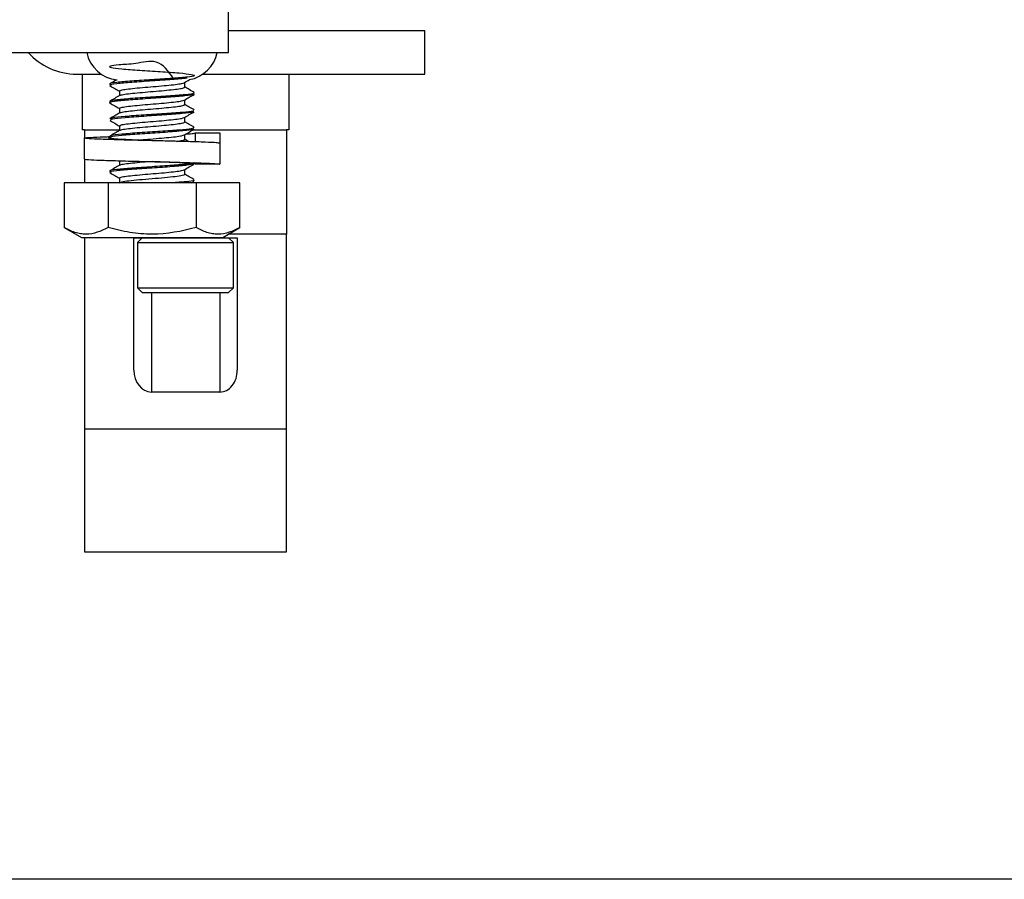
# Model space of a CAD drawing. Header units: inches. Extents: x 0.2 to 10.8, y 0.2 to 8.2.
# Tile 24 of 58: x 4.502 to 4.619, y 6.575 to 6.678. Entities that reach past the tile are written whole.
import ezdxf

# ---------------------------------------------------------------- set-up
doc = ezdxf.new("R2010")
doc.units = ezdxf.units.IN
doc.header["$MEASUREMENT"] = 0

msp = doc.modelspace()

# ---------------------------------------------------------------- linework, layer by layer
for p, q in [((4.526622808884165, 6.674326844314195), (4.526622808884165, 6.679535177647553)), ((4.526622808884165, 6.676931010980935), (4.550101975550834, 6.676931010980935)), ((4.550101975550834, 6.671722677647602), (4.550101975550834, 6.676931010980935)), ((4.498747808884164, 6.674326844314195), (4.526622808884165, 6.674326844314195)), ((4.508435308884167, 6.671722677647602), (4.509081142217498, 6.671722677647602)), ((4.509081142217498, 6.671722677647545), (4.509081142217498, 6.665056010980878)), ((4.509081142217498, 6.671722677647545), (4.511371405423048, 6.671722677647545)), ((4.523540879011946, 6.671722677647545), (4.533831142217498, 6.671722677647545)), ((4.533831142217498, 6.671722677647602), (4.550101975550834, 6.671722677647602)), ((4.533831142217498, 6.671722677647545), (4.533831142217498, 6.665056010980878)), ((4.513549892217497, 6.669698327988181), (4.513549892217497, 6.669141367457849)), ((4.521362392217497, 6.670160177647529), (4.521362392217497, 6.670717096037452)), ((4.521362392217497, 6.668076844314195), (4.521362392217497, 6.66863378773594)), ((4.513549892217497, 6.667614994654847), (4.513549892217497, 6.667057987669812)), ((4.521362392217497, 6.665993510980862), (4.521362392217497, 6.666550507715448)), ((4.509372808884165, 6.665056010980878), (4.509081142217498, 6.665056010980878)), ((4.509372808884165, 6.665056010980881), (4.509372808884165, 6.664070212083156)), ((4.509372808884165, 6.665056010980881), (4.513549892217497, 6.665056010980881)), ((4.513549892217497, 6.665531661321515), (4.513549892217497, 6.664974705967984)), ((4.522373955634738, 6.665056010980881), (4.533539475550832, 6.665056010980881)), ((4.533539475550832, 6.665056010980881), (4.533539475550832, 6.65255601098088)), ((4.533831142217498, 6.665056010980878), (4.533539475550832, 6.665056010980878)), ((4.509331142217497, 6.664063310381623), (4.509331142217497, 6.661563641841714)), ((4.512399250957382, 6.664095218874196), (4.512419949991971, 6.66408318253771)), ((4.521362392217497, 6.663910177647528), (4.521362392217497, 6.6644671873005)), ((4.521872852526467, 6.66363564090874), (4.521362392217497, 6.663933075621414)), ((4.522654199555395, 6.664676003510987), (4.525565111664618, 6.664676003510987)), ((4.522654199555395, 6.663610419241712), (4.522654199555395, 6.664676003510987)), ((4.525565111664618, 6.664676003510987), (4.525565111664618, 6.663440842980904)), ((4.517465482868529, 6.663750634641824), (4.517449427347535, 6.663751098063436)), ((4.525581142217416, 6.663438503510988), (4.525581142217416, 6.660938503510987)), ((4.509372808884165, 6.661556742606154), (4.509372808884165, 6.658701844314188)), ((4.513549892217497, 6.661364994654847), (4.513549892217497, 6.660808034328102)), ((4.521362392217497, 6.659743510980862), (4.521362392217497, 6.660300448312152)), ((4.525581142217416, 6.660938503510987), (4.522664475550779, 6.660938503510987)), ((4.513549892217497, 6.659281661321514), (4.513549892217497, 6.658701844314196)), ((4.506931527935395, 6.658701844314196), (4.5069315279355, 6.653382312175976)), ((4.512193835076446, 6.658701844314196), (4.506931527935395, 6.658701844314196)), ((4.512193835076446, 6.658701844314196), (4.512193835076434, 6.653382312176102)), ((4.522718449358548, 6.658701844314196), (4.512193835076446, 6.658701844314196)), ((4.522194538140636, 6.658701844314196), (4.522499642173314, 6.658879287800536)), ((4.522395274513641, 6.658920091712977), (4.522426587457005, 6.658878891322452)), ((4.522718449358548, 6.658701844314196), (4.522718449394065, 6.653382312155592)), ((4.5279807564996, 6.658701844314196), (4.522718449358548, 6.658701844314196)), ((4.527980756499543, 6.653382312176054), (4.5279807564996, 6.658701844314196)), ((4.5069315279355, 6.653382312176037), (4.508997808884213, 6.652189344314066)), ((4.525914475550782, 6.652189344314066), (4.527980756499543, 6.653382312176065)), ((4.508997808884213, 6.652189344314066), (4.517456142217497, 6.652189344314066)), ((4.509372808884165, 6.65218934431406), (4.509372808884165, 6.629222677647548)), ((4.515289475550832, 6.652139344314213), (4.527664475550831, 6.652139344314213)), ((4.515289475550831, 6.636301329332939), (4.515289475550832, 6.652139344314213)), ((4.516288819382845, 6.652139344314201), (4.515714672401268, 6.651565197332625)), ((4.517456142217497, 6.652189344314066), (4.525914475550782, 6.652189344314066)), ((4.533539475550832, 6.65255601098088), (4.526549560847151, 6.65255601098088)), ((4.52719761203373, 6.651565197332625), (4.526623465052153, 6.652139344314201)), ((4.527664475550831, 6.652139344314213), (4.527664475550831, 6.636301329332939)), ((4.533539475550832, 6.629222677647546), (4.533539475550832, 6.65255601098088)), ((4.515714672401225, 6.651565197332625), (4.515714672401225, 6.646151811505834)), ((4.515714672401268, 6.651565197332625), (4.52719761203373, 6.651565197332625)), ((4.527197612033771, 6.646151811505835), (4.527197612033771, 6.651565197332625)), ((4.515714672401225, 6.646151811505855), (4.516288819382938, 6.645577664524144)), ((4.515714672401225, 6.646151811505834), (4.527197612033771, 6.646151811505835)), ((4.52662346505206, 6.645577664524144), (4.527197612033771, 6.646151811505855)), ((4.516288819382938, 6.645577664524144), (4.52662346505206, 6.645577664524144)), ((4.517372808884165, 6.645577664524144), (4.517372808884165, 6.633679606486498)), ((4.525581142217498, 6.645577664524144), (4.525581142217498, 6.633679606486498)), ((4.525581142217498, 6.633679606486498), (4.517372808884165, 6.633679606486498)), ((4.533539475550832, 6.629222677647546), (4.509372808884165, 6.629222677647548)), ((4.509372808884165, 6.629222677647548), (4.509372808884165, 6.61455601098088)), ((4.533539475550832, 6.61455601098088), (4.533539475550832, 6.629222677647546)), ((4.509372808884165, 6.61455601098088), (4.533539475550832, 6.61455601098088)), ((4.71416447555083, 6.575368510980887), (4.40166447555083, 6.575368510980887))]:
    msp.add_line(p, q)
for centre, radius, start, end in [((4.508435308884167, 6.679535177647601), 0.007812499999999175, 221.8103148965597, 270.0000000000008), ((4.513726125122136, 6.675160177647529), 0.004166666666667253, 191.5369590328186, 263.6964499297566), ((4.521186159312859, 6.675160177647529), 0.004166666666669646, 280.0290199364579, 348.463040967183)]:
    msp.add_arc(centre, radius, start, end)
for centre, start_param, end_param in [((4.517372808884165, 6.636301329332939), 1.570796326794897, 3.141592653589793), ((4.525581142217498, 6.636301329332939), 3.141592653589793, 4.7123889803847)]:
    msp.add_ellipse(centre, major_axis=(0, 0.002621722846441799), ratio=0.7946428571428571, start_param=start_param, end_param=end_param)
for points, knots in [([(4.519992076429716, 6.67121883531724), (4.519397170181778, 6.67206937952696), (4.518296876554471, 6.673642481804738), (4.51538650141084, 6.672877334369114), (4.513377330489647, 6.672868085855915), (4.512262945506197, 6.672659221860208), (4.512394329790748, 6.672512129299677), (4.513713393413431, 6.672344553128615), (4.515919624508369, 6.67218067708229), (4.518489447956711, 6.672022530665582), (4.520813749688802, 6.67185451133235), (4.522343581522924, 6.671694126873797), (4.522723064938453, 6.671533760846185), (4.521856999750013, 6.671365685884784), (4.51994821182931, 6.671207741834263), (4.517460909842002, 6.671043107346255), (4.514945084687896, 6.670878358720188), (4.513121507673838, 6.670720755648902), (4.51225671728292, 6.670596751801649), (4.512437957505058, 6.670532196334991), (4.512467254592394, 6.670521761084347)], [0, 0, 0, 0, 0.06755155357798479, 0.1249382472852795, 0.182324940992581, 0.240318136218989, 0.2975365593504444, 0.3552548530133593, 0.4129731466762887, 0.4701915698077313, 0.5281847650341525, 0.5855714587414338, 0.642958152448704, 0.7009513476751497, 0.7581697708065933, 0.8158880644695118, 0.8736063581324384, 0.9308247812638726, 0.9888179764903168, 1, 1, 1, 1]), ([(4.521644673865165, 6.671219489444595), (4.521095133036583, 6.671167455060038), (4.519981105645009, 6.671061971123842), (4.517446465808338, 6.670898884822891), (4.514954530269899, 6.670734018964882), (4.513098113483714, 6.670576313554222), (4.512226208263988, 6.670439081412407), (4.51247901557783, 6.670361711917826), (4.512555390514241, 6.670338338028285)], [0, 0, 0, 0, 0.1801295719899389, 0.3651580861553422, 0.5501866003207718, 0.7336126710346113, 0.9195224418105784, 1, 1, 1, 1]), ([(4.513215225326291, 6.671029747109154), (4.513142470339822, 6.670987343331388), (4.512871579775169, 6.670829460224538), (4.512600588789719, 6.670672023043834), (4.512402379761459, 6.670556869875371)], [0, 0, 0, 0, 0.2685770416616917, 1, 1, 1, 1]), ([(4.521320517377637, 6.670692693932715), (4.521517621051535, 6.670807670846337), (4.521737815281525, 6.670936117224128), (4.521958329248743, 6.671064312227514), (4.521981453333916, 6.671077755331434)], [0, 0, 0, 0, 0.8951355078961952, 1, 1, 1, 1]), ([(4.51240566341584, 6.670341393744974), (4.512603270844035, 6.670226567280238), (4.512984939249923, 6.670004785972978), (4.513366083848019, 6.669782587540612), (4.513549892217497, 6.669675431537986)], [0, 0, 0, 0, 0.517746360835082, 1, 1, 1, 1]), ([(4.513549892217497, 6.669698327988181), (4.513593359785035, 6.669735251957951), (4.51368030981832, 6.669809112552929), (4.514357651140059, 6.669925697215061), (4.515355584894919, 6.670031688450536), (4.516600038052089, 6.670150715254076), (4.517939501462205, 6.670256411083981), (4.519226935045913, 6.670373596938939), (4.520302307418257, 6.670483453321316), (4.521062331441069, 6.670590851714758), (4.521224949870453, 6.67066192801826), (4.521300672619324, 6.670695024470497)], [0, 0, 0, 0, 0.1126663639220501, 0.2253713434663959, 0.3381257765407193, 0.4508339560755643, 0.5636048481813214, 0.6763132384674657, 0.789069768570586, 0.9017810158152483, 1, 1, 1, 1]), ([(4.513637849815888, 6.669162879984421), (4.513668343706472, 6.669185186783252), (4.513749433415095, 6.669244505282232), (4.514364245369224, 6.669345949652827), (4.515353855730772, 6.669451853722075), (4.516600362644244, 6.669570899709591), (4.51793993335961, 6.66967660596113), (4.519224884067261, 6.669793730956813), (4.520310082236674, 6.669903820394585), (4.521067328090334, 6.670015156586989), (4.521342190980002, 6.670104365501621), (4.521358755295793, 6.670150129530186), (4.521362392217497, 6.670160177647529)], [0, 0, 0, 0, 0.06782753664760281, 0.1803677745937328, 0.2929573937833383, 0.4055008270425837, 0.5181068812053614, 0.6306505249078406, 0.7432422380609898, 0.8557887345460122, 0.9683364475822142, 1, 1, 1, 1]), ([(4.522511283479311, 6.669514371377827), (4.52231310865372, 6.669629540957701), (4.52193009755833, 6.66985212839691), (4.521547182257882, 6.670075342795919), (4.521362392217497, 6.670183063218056)], [0, 0, 0, 0, 0.5174127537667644, 1, 1, 1, 1]), ([(4.522395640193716, 6.669336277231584), (4.522431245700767, 6.669315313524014), (4.522557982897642, 6.669240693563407), (4.521500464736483, 6.669105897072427), (4.519491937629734, 6.668945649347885), (4.516938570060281, 6.668785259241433), (4.514501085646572, 6.668617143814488), (4.512851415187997, 6.668459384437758), (4.512168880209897, 6.668336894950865), (4.512455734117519, 6.66827000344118), (4.512508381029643, 6.668257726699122)], [0, 0, 0, 0, 0.05941894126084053, 0.2115007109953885, 0.3619919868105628, 0.5124832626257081, 0.6645650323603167, 0.8146150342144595, 0.9659759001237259, 1, 1, 1, 1]), ([(4.522368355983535, 6.669516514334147), (4.522434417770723, 6.669483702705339), (4.522608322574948, 6.669397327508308), (4.521515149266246, 6.669250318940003), (4.519490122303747, 6.669089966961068), (4.516931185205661, 6.668929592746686), (4.514532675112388, 6.668761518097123), (4.512734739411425, 6.668603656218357), (4.512494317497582, 6.668494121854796), (4.51237366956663, 6.668439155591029)], [0, 0, 0, 0, 0.09320767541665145, 0.2453651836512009, 0.3959314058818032, 0.5464976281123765, 0.6986551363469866, 0.8487798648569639, 1, 1, 1, 1]), ([(4.513587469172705, 6.66916326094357), (4.513389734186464, 6.66904799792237), (4.512993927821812, 6.668817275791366), (4.512598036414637, 6.668587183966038), (4.512399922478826, 6.668472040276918)], [0, 0, 0, 0, 0.4995750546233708, 1, 1, 1, 1]), ([(4.513549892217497, 6.667614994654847), (4.513593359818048, 6.66765191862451), (4.513680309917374, 6.66772577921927), (4.514357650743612, 6.667842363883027), (4.515355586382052, 6.667948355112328), (4.516600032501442, 6.668067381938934), (4.517939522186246, 6.668173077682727), (4.519226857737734, 6.668290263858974), (4.520302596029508, 6.668400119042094), (4.521066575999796, 6.668508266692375), (4.521230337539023, 6.668580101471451), (4.52130751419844, 6.668613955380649)], [0, 0, 0, 0, 0.1124139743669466, 0.2248664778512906, 0.3373683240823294, 0.4498240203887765, 0.5623422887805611, 0.6747981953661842, 0.7873021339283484, 0.8997608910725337, 1, 1, 1, 1]), ([(4.52132412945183, 6.668611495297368), (4.521521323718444, 6.66872644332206), (4.521915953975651, 6.668956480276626), (4.522311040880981, 6.669186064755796), (4.522508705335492, 6.669300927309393)], [0, 0, 0, 0, 0.4996937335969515, 1, 1, 1, 1]), ([(4.512401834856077, 6.66826029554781), (4.512599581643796, 6.668145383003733), (4.51298244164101, 6.667922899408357), (4.513364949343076, 6.667699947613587), (4.513549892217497, 6.667592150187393)], [0, 0, 0, 0, 0.5164989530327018, 1, 1, 1, 1]), ([(4.522394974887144, 6.667396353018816), (4.522408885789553, 6.667364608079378), (4.522446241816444, 6.667279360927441), (4.521164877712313, 6.667136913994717), (4.519003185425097, 6.66697215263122), (4.516414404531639, 6.666814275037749), (4.514121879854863, 6.666646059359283), (4.512590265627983, 6.666496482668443), (4.512504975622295, 6.666399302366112), (4.512466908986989, 6.666355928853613)], [0, 0, 0, 0, 0.09292462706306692, 0.2495377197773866, 0.406150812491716, 0.5614075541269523, 0.7187665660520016, 0.874479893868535, 1, 1, 1, 1]), ([(4.513636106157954, 6.667078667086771), (4.51366688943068, 6.667101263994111), (4.513748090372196, 6.66716087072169), (4.514364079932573, 6.667262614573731), (4.515353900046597, 6.667368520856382), (4.51660035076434, 6.667487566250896), (4.517939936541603, 6.667593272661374), (4.519224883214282, 6.667710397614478), (4.520310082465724, 6.667820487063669), (4.521067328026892, 6.667931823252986), (4.52134219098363, 6.668021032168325), (4.521358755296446, 6.66806679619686), (4.521362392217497, 6.668076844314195)], [0, 0, 0, 0, 0.06865235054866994, 0.1810930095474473, 0.2935830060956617, 0.4060268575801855, 0.5185332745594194, 0.6309773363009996, 0.743469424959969, 0.8559163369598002, 0.9683644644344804, 1, 1, 1, 1]), ([(4.522512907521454, 6.667430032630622), (4.522314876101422, 6.667545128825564), (4.521931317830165, 6.667768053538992), (4.521547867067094, 6.667991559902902), (4.521362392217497, 6.668099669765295)], [0, 0, 0, 0, 0.5163007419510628, 1, 1, 1, 1]), ([(4.513585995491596, 6.66707902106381), (4.513388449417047, 6.666963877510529), (4.512993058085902, 6.666733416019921), (4.512597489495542, 6.666503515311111), (4.512399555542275, 6.666388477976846)], [0, 0, 0, 0, 0.499621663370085, 1, 1, 1, 1]), ([(4.512399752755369, 6.666178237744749), (4.512597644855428, 6.666063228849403), (4.51298112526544, 6.665840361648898), (4.513364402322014, 6.66561696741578), (4.513549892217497, 6.665508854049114)], [0, 0, 0, 0, 0.5160422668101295, 1, 1, 1, 1]), ([(4.522395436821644, 6.667252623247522), (4.522409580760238, 6.667220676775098), (4.522447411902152, 6.667135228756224), (4.521165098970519, 6.666992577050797), (4.519003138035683, 6.666827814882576), (4.51641437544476, 6.666669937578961), (4.514122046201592, 6.666501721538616), (4.512591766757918, 6.666352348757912), (4.512506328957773, 6.66625537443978), (4.512468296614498, 6.666212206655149)], [0, 0, 0, 0, 0.09351606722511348, 0.2501297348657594, 0.4067434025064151, 0.5620007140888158, 0.7193603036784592, 0.8750742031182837, 1, 1, 1, 1]), ([(4.513549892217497, 6.665531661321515), (4.513593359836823, 6.665568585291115), (4.513680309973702, 6.665642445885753), (4.514357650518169, 6.665759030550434), (4.515355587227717, 6.665865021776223), (4.516600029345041, 6.665984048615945), (4.51793953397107, 6.666089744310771), (4.519226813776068, 6.666206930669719), (4.520302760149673, 6.666316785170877), (4.52106903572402, 6.666425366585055), (4.521233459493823, 6.666497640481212), (4.521311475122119, 6.666531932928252)], [0, 0, 0, 0, 0.1122683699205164, 0.2245752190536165, 0.3369313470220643, 0.4492413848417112, 0.56161391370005, 0.6739241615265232, 0.7862823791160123, 0.8985954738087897, 0.9999999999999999, 0.9999999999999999, 0.9999999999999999, 0.9999999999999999]), ([(4.5213260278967, 6.666529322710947), (4.521523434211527, 6.666644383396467), (4.521918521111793, 6.666874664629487), (4.522313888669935, 6.667104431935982), (4.522511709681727, 6.667219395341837)], [0, 0, 0, 0, 0.4996528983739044, 1, 1, 1, 1]), ([(4.513587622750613, 6.664996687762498), (4.513390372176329, 6.664881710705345), (4.512995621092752, 6.664651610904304), (4.512600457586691, 6.664421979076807), (4.512402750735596, 6.66430709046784)], [0, 0, 0, 0, 0.4996834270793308, 1, 1, 1, 1]), ([(4.5224440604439, 6.665312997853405), (4.522406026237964, 6.66526981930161), (4.522320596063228, 6.665172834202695), (4.520790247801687, 6.665023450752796), (4.51849790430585, 6.664855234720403), (4.515909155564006, 6.664697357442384), (4.513747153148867, 6.664532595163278), (4.512464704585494, 6.664389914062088), (4.512502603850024, 6.664304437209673), (4.51251678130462, 6.664272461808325)], [0, 0, 0, 0, 0.1249424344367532, 0.2806382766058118, 0.4379796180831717, 0.5932189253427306, 0.7498144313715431, 0.9064099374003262, 1, 1, 1, 1]), ([(4.522445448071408, 6.665169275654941), (4.52240737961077, 6.665125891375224), (4.522322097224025, 6.665028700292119), (4.520790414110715, 6.664879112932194), (4.518497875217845, 6.664710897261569), (4.515909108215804, 6.664553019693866), (4.513747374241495, 6.664388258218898), (4.512465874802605, 6.664245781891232), (4.512503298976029, 6.664160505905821), (4.51251724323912, 6.664128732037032)], [0, 0, 0, 0, 0.1255366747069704, 0.2812319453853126, 0.4385727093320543, 0.5938114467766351, 0.7504063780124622, 0.9070013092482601, 1, 1, 1, 1]), ([(4.513638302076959, 6.664996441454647), (4.513668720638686, 6.665018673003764), (4.513749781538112, 6.665077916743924), (4.514364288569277, 6.665179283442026), (4.515353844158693, 6.665285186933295), (4.516600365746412, 6.665404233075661), (4.517939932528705, 6.665509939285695), (4.519224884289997, 6.665627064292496), (4.520310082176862, 6.665737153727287), (4.5210673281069, 6.665848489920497), (4.521342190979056, 6.665937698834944), (4.521358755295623, 6.665983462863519), (4.521362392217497, 6.665993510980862)], [0, 0, 0, 0, 0.06761336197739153, 0.1801794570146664, 0.2927949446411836, 0.4053642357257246, 0.517996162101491, 0.630565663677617, 0.7431832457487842, 0.8557556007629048, 0.9683291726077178, 1, 1, 1, 1]), ([(4.521326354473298, 6.664446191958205), (4.521523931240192, 6.664561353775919), (4.521919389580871, 6.664791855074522), (4.522315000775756, 6.665021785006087), (4.522512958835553, 6.66513683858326)], [0, 0, 0, 0, 0.4996146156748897, 1, 1, 1, 1]), ([(4.522511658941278, 6.665347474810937), (4.522313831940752, 6.665462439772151), (4.52193060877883, 6.66568514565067), (4.521547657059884, 6.66590835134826), (4.521362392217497, 6.666016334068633)], [0, 0, 0, 0, 0.5162187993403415, 1, 1, 1, 1]), ([(4.525581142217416, 6.663438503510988), (4.525491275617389, 6.663460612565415), (4.525311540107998, 6.663504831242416), (4.523909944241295, 6.663574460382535), (4.521847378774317, 6.663637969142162), (4.519562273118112, 6.663701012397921), (4.517144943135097, 6.663757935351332), (4.514713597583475, 6.663817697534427), (4.512282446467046, 6.663886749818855), (4.510432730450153, 6.663950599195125), (4.509378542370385, 6.664021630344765), (4.509224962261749, 6.664084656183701), (4.510039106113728, 6.664155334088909), (4.511197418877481, 6.664204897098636), (4.512200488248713, 6.664234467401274), (4.512437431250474, 6.664241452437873)], [0, 0, 0, 0, 0.08356866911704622, 0.167139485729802, 0.2507132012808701, 0.3342842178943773, 0.3891475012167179, 0.4727168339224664, 0.5562881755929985, 0.6398615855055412, 0.7234326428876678, 0.8070073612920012, 0.8905783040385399, 0.9741526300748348, 0.9999999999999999, 0.9999999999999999, 0.9999999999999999, 0.9999999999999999]), ([(4.517452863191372, 6.6637509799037), (4.516920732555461, 6.66377107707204), (4.515803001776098, 6.663813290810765), (4.514267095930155, 6.66388106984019), (4.513035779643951, 6.663944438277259), (4.512332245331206, 6.664015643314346), (4.512137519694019, 6.664068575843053), (4.512404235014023, 6.664103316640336), (4.512494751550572, 6.664115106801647)], [0, 0, 0, 0, 0.1675730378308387, 0.3519841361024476, 0.5364113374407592, 0.7208225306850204, 0.9052541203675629, 1, 1, 1, 1]), ([(4.515753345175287, 6.663817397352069), (4.516035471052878, 6.663844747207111), (4.516716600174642, 6.66391077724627), (4.51794382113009, 6.664006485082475), (4.519225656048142, 6.664123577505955), (4.520303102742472, 6.664233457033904), (4.521069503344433, 6.66434212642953), (4.521234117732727, 6.664414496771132), (4.521312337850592, 6.664448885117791)], [0, 0, 0, 0, 0.1260212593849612, 0.3042498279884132, 0.4823796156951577, 0.6605854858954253, 0.8387197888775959, 1, 1, 1, 1]), ([(4.520402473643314, 6.663676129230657), (4.520621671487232, 6.663705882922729), (4.521113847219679, 6.66377269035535), (4.521340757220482, 6.663854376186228), (4.521358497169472, 6.663900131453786), (4.521362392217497, 6.663910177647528)], [0, 0, 0, 0, 0.385251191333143, 0.8650235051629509, 1, 1, 1, 1]), ([(4.521514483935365, 6.664555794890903), (4.521608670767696, 6.664560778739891), (4.522115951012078, 6.664587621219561), (4.522496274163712, 6.664630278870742), (4.522612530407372, 6.664663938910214), (4.522654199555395, 6.664676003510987)], [0, 0, 0, 0, 0.1276139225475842, 0.6873149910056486, 1, 1, 1, 1]), ([(4.509435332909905, 6.661563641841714), (4.509407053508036, 6.661556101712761), (4.509296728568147, 6.66152668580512), (4.510053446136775, 6.661472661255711), (4.511626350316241, 6.661405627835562), (4.513916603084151, 6.661340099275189), (4.515981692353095, 6.66128568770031), (4.518082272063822, 6.661236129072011), (4.520198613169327, 6.661184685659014), (4.522632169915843, 6.661114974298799), (4.52447027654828, 6.661051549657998), (4.525442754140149, 6.660988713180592), (4.525541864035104, 6.660952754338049), (4.525581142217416, 6.660938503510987)], [0, 0, 0, 0, 0.03701506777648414, 0.1444049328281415, 0.2517974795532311, 0.359187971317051, 0.4665776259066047, 0.4999411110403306, 0.6073283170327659, 0.7147179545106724, 0.822111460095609, 0.9295011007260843, 0.9999999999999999, 0.9999999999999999, 0.9999999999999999, 0.9999999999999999]), ([(4.52244660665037, 6.661147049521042), (4.52247514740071, 6.661136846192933), (4.522655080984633, 6.661072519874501), (4.521790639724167, 6.660948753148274), (4.519966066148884, 6.660791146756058), (4.517456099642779, 6.660626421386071), (4.514946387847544, 6.66046169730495), (4.51312105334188, 6.660304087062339), (4.512256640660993, 6.660180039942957), (4.512438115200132, 6.660115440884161), (4.512467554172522, 6.660104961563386)], [0, 0, 0, 0, 0.02970730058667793, 0.1872880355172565, 0.3427635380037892, 0.4995973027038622, 0.6564310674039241, 0.8119065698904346, 0.9694873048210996, 1, 1, 1, 1]), ([(4.522500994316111, 6.660969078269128), (4.52230189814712, 6.660914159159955), (4.521902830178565, 6.660804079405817), (4.519933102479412, 6.660646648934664), (4.517463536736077, 6.660482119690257), (4.514949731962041, 6.660317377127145), (4.513100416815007, 6.660159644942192), (4.512228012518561, 6.660023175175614), (4.512476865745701, 6.659946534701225), (4.512550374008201, 6.6599238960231)], [0, 0, 0, 0, 0.154323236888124, 0.3093251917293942, 0.4656812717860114, 0.6220373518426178, 0.7770393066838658, 0.934140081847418, 1, 1, 1, 1]), ([(4.513594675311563, 6.660834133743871), (4.513397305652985, 6.660719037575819), (4.513002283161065, 6.660488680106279), (4.512606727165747, 6.660258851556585), (4.512408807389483, 6.660143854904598)], [0, 0, 0, 0, 0.4996415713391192, 0.9999999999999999, 0.9999999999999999, 0.9999999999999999, 0.9999999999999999]), ([(4.513549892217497, 6.659281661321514), (4.513593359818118, 6.659318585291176), (4.513680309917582, 6.659392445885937), (4.514357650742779, 6.659509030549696), (4.515355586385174, 6.659615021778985), (4.51660003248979, 6.659734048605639), (4.517939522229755, 6.659839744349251), (4.519226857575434, 6.659956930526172), (4.520302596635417, 6.660066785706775), (4.521066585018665, 6.660174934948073), (4.521230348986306, 6.660246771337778), (4.521307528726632, 6.660280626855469)], [0, 0, 0, 0, 0.1124134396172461, 0.2248654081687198, 0.3373667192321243, 0.4498218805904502, 0.5623396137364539, 0.6747949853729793, 0.7872983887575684, 0.8997566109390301, 1, 1, 1, 1]), ([(4.513646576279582, 6.660833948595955), (4.513675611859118, 6.660854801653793), (4.513756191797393, 6.660912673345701), (4.514364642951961, 6.661012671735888), (4.515355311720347, 6.661118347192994), (4.516285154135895, 6.661208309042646), (4.51683611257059, 6.661253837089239), (4.516947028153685, 6.661263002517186)], [0, 0, 0, 0, 0.1476246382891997, 0.4096899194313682, 0.6718701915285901, 0.9339429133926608, 0.9999999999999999, 0.9999999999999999, 0.9999999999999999, 0.9999999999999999]), ([(4.522664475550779, 6.660938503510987), (4.522616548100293, 6.660958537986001), (4.522515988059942, 6.661000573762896), (4.521692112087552, 6.661068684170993), (4.520403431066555, 6.6611318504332), (4.518914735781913, 6.661197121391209), (4.517884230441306, 6.661234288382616), (4.51745395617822, 6.661250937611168), (4.517452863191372, 6.661250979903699)], [0, 0, 0, 0, 0.1955277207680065, 0.4102508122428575, 0.6249976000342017, 0.8397240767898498, 0.9995928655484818, 1, 1, 1, 1]), ([(4.521323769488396, 6.660277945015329), (4.521521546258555, 6.660393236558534), (4.521917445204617, 6.660624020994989), (4.522313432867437, 6.660854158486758), (4.52251159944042, 6.660969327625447)], [0, 0, 0, 0, 0.4995637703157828, 1, 1, 1, 1]), ([(4.512401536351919, 6.659927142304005), (4.512599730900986, 6.659811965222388), (4.512982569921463, 6.659589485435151), (4.513365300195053, 6.659366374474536), (4.513549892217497, 6.659258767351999)], [0, 0, 0, 0, 0.5176968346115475, 1, 1, 1, 1]), ([(4.513549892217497, 6.658701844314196), (4.513549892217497, 6.658741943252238), (4.51364900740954, 6.658786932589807), (4.51404546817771, 6.65887717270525), (4.514341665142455, 6.65892216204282), (4.515046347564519, 6.659002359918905), (4.515482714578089, 6.659047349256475), (4.516439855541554, 6.659137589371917), (4.516957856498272, 6.659182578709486), (4.517954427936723, 6.659262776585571), (4.51847242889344, 6.65930776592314), (4.519429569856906, 6.659398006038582), (4.519865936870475, 6.659442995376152), (4.52057061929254, 6.659523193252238), (4.520866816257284, 6.659568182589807), (4.521263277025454, 6.65965842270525), (4.521362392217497, 6.659703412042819), (4.521362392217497, 6.659743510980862)], [0, 0, 0, 0, 0.125, 0.125, 0.25, 0.25, 0.375, 0.375, 0.5, 0.5, 0.625, 0.625, 0.75, 0.75, 0.875, 0.875, 1, 1, 1, 1]), ([(4.522504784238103, 6.659101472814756), (4.522306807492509, 6.659216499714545), (4.521925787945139, 6.659437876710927), (4.521545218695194, 6.659659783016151), (4.521362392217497, 6.659766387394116)], [0, 0, 0, 0, 0.5195973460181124, 1, 1, 1, 1]), ([(4.522395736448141, 6.659063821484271), (4.522431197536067, 6.659042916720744), (4.522550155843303, 6.658972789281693), (4.521639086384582, 6.658846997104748), (4.520402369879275, 6.658749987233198), (4.519788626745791, 6.658701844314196)], [0, 0, 0, 0, 0.1762318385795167, 0.5911900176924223, 1, 1, 1, 1]), ([(4.512193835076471, 6.653382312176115), (4.511334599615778, 6.652886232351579), (4.510462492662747, 6.652569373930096), (4.509344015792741, 6.652567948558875), (4.509119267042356, 6.652586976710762), (4.508674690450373, 6.652661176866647), (4.508453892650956, 6.652716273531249), (4.507795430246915, 6.652929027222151), (4.507361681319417, 6.653133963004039), (4.506931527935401, 6.653382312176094)], [0, 0, 0, 0, 0.5000000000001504, 0.5000000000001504, 0.6250000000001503, 0.6250000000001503, 0.7500000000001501, 0.7500000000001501, 1, 1, 1, 1]), ([(4.522718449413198, 6.653382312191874), (4.520999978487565, 6.652886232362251), (4.519255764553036, 6.652569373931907), (4.517018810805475, 6.652567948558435), (4.516569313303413, 6.652586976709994), (4.51568016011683, 6.652661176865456), (4.515238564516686, 6.652716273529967), (4.513921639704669, 6.652929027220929), (4.513054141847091, 6.653133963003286), (4.512193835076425, 6.653382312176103)], [0, 0, 0, 0, 0.5000000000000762, 0.5000000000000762, 0.6250000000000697, 0.6250000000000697, 0.7500000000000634, 0.7500000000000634, 1, 1, 1, 1]), ([(4.527980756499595, 6.653382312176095), (4.527121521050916, 6.652886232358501), (4.526249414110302, 6.652569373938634), (4.525130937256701, 6.6525679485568), (4.524906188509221, 6.652586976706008), (4.524461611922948, 6.652661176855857), (4.524240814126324, 6.652716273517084), (4.523582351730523, 6.652929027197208), (4.523148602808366, 6.653133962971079), (4.522718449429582, 6.653382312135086)], [0, 0, 0, 0, 0.50000000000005, 0.50000000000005, 0.6250000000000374, 0.6250000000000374, 0.750000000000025, 0.750000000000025, 1, 1, 1, 1])]:
    msp.add_open_spline(points, degree=3, knots=knots)

doc.saveas('drawing.dxf')
